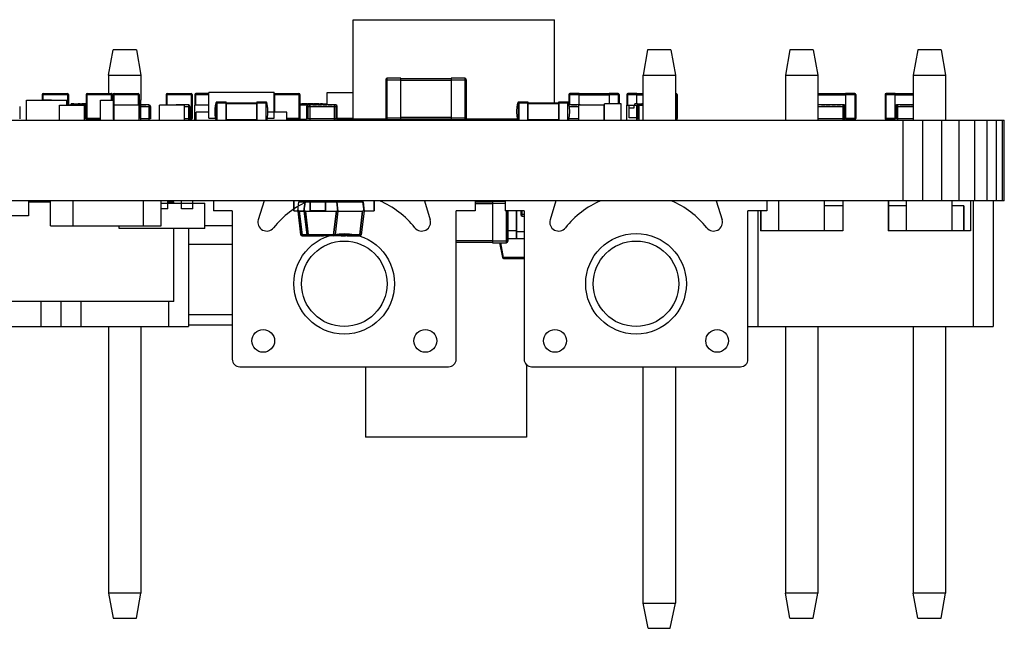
# Model space of a CAD drawing. Header units: inches. Extents: x -29 to 164, y -51 to 83.
# Tile 55 of 164: x 38 to 58, y 71 to 83. Entities that reach past the tile are written whole.
import ezdxf

# ---------------------------------------------------------------- set-up
doc = ezdxf.new("R2010")
doc.units = ezdxf.units.IN
doc.header["$LTSCALE"] = 1.21
doc.header["$MEASUREMENT"] = 0
doc.layers.get('0').update_dxf_attribs({"linetype": 'CONTINUOUS'})

msp = doc.modelspace()

# ---------------------------------------------------------------- linework, layer by layer
at = {"color": 7, "linetype": 'Continuous'}
for p, q in [((44.947, 82.618), (48.949, 82.618)), ((44.947, 80.643), (44.947, 82.618)), ((48.949, 80.968), (48.949, 82.618)), ((48.949, 80.968), (48.949, 82.618)), ((40.085, 81.518), (40.173, 82.018)), ((40.637, 82.018), (40.173, 82.018)), ((40.637, 82.018), (40.725, 81.518)), ((50.798, 82.018), (50.71, 81.518)), ((51.262, 82.018), (50.798, 82.018)), ((51.262, 82.018), (51.35, 81.518)), ((53.628, 82.018), (53.54, 81.518)), ((54.092, 82.018), (53.628, 82.018)), ((54.092, 82.018), (54.18, 81.518)), ((56.168, 82.018), (56.08, 81.518)), ((56.632, 82.018), (56.168, 82.018)), ((56.632, 82.018), (56.72, 81.518)), ((40.085, 81.518), (40.085, 81.153)), ((40.085, 81.518), (40.725, 81.518)), ((40.725, 81.518), (40.725, 81.018)), ((45.594, 81.423), (45.894, 81.423)), ((45.594, 81.423), (45.594, 80.663)), ((45.894, 81.453), (45.624, 81.453)), ((45.624, 81.423), (45.624, 81.453)), ((45.624, 80.633), (45.624, 81.423)), ((45.894, 81.423), (45.894, 81.453)), ((46.894, 81.443), (45.894, 81.443)), ((45.894, 80.633), (45.894, 81.423)), ((47.164, 81.453), (46.894, 81.453)), ((46.894, 81.453), (46.894, 80.633)), ((46.894, 81.423), (47.194, 81.423)), ((47.164, 81.453), (47.164, 80.633)), ((47.194, 80.663), (47.194, 81.423)), ((47.194, 81.423), (47.194, 80.663)), ((50.71, 81.518), (51.35, 81.518)), ((50.71, 80.618), (50.71, 81.518)), ((51.35, 81.518), (51.35, 80.618)), ((53.54, 81.518), (54.18, 81.518)), ((53.54, 81.518), (53.54, 80.618)), ((54.18, 81.518), (54.18, 80.618)), ((56.08, 81.518), (56.72, 81.518)), ((56.08, 81.518), (56.08, 80.618)), ((56.72, 81.518), (56.72, 80.618)), ((45.894, 81.413), (46.894, 81.413)), ((38.766, 81.133), (38.766, 81.018)), ((38.766, 81.133), (39.286, 81.133)), ((38.786, 81.018), (38.786, 81.153)), ((38.786, 81.153), (39.266, 81.153)), ((39.266, 81.153), (39.266, 80.918)), ((39.286, 80.918), (39.286, 81.133)), ((39.286, 81.133), (39.286, 80.918)), ((39.639, 81.133), (39.639, 80.653)), ((39.639, 81.133), (40.159, 81.133)), ((39.659, 81.133), (39.659, 81.153)), ((39.659, 81.153), (40.14, 81.153)), ((39.659, 80.633), (39.659, 81.133)), ((40.139, 81.153), (40.139, 81.018)), ((40.159, 81.018), (40.159, 81.133)), ((40.16, 81.133), (40.16, 81.018)), ((40.173, 81.133), (40.173, 80.653)), ((40.173, 81.133), (40.693, 81.133)), ((40.193, 80.918), (40.193, 81.153)), ((40.193, 81.153), (40.674, 81.153)), ((40.673, 81.153), (40.673, 80.918)), ((40.693, 80.653), (40.693, 81.133)), ((40.694, 81.133), (40.694, 80.653)), ((41.228, 81.133), (41.228, 80.918)), ((41.228, 81.133), (41.748, 81.133)), ((41.248, 80.918), (41.248, 81.153)), ((41.248, 81.153), (41.728, 81.153)), ((41.728, 81.153), (41.728, 80.633)), ((41.748, 80.653), (41.748, 81.133)), ((41.748, 81.133), (41.748, 80.653)), ((41.8, 81.133), (41.8, 80.918)), ((41.8, 81.133), (42.076, 81.133)), ((41.82, 80.918), (41.82, 81.153)), ((42.076, 81.153), (41.82, 81.153)), ((43.376, 81.168), (42.076, 81.168)), ((42.076, 80.663), (42.076, 81.168)), ((43.376, 80.663), (43.376, 81.168)), ((43.377, 80.778), (43.377, 81.168)), ((43.377, 81.133), (43.889, 81.133)), ((43.389, 81.153), (43.869, 81.153)), ((43.389, 80.778), (43.389, 81.153)), ((43.869, 81.153), (43.869, 80.633)), ((43.889, 80.653), (43.889, 81.133)), ((43.889, 81.133), (43.889, 80.653)), ((44.429, 81.168), (44.947, 81.168)), ((44.429, 80.923), (44.429, 81.168)), ((49.236, 81.133), (49.436, 81.133)), ((49.236, 81.133), (49.236, 80.936)), ((49.436, 81.153), (49.256, 81.153)), ((49.256, 80.923), (49.256, 81.153)), ((49.436, 81.153), (49.436, 81.143)), ((49.436, 80.923), (49.436, 81.153)), ((50.036, 81.143), (49.436, 81.143)), ((49.436, 81.123), (50.036, 81.123)), ((50.216, 81.153), (50.036, 81.153)), ((50.036, 81.153), (50.036, 80.943)), ((50.036, 81.133), (50.236, 81.133)), ((50.216, 81.153), (50.216, 80.943)), ((50.236, 80.943), (50.236, 81.133)), ((50.236, 81.133), (50.236, 80.943)), ((50.387, 81.133), (50.587, 81.133)), ((50.387, 81.133), (50.387, 80.918)), ((50.587, 81.153), (50.407, 81.153)), ((50.407, 80.918), (50.407, 81.153)), ((50.587, 81.153), (50.587, 81.143)), ((50.587, 80.943), (50.587, 81.153)), ((50.71, 81.143), (50.587, 81.143)), ((50.587, 81.123), (50.71, 81.123)), ((51.367, 81.153), (51.351, 81.153)), ((51.351, 81.133), (51.387, 81.133)), ((51.367, 81.153), (51.367, 80.918)), ((51.387, 80.653), (51.387, 81.133)), ((51.387, 81.133), (51.387, 80.653)), ((54.735, 81.143), (54.187, 81.143)), ((54.187, 81.123), (54.735, 81.123)), ((54.915, 81.153), (54.735, 81.153)), ((54.735, 81.153), (54.735, 80.908)), ((54.735, 81.133), (54.935, 81.133)), ((54.915, 81.153), (54.915, 80.633)), ((54.935, 80.653), (54.935, 81.133)), ((54.935, 81.133), (54.935, 80.653)), ((55.518, 81.133), (55.718, 81.133)), ((55.518, 81.133), (55.518, 80.653)), ((55.718, 81.153), (55.538, 81.153)), ((55.538, 81.133), (55.538, 81.153)), ((55.538, 80.633), (55.538, 81.133)), ((55.718, 81.153), (55.718, 81.143)), ((55.718, 80.91), (55.718, 81.153)), ((56.08, 81.143), (55.718, 81.143)), ((55.718, 81.123), (56.08, 81.123)), ((38.318, 80.892), (38.318, 80.648)), ((38.452, 80.618), (38.452, 81.018)), ((38.452, 81.018), (39.252, 81.018)), ((38.797, 81.019), (38.797, 81.018)), ((38.947, 81.019), (38.797, 81.019)), ((38.843, 81.019), (38.843, 81.018)), ((38.876, 81.018), (38.876, 81.019)), ((38.877, 81.019), (38.877, 81.018)), ((38.908, 81.019), (38.908, 81.018)), ((38.947, 81.019), (38.947, 81.018)), ((38.947, 81.019), (38.947, 81.018)), ((39.108, 80.618), (39.108, 80.918)), ((39.108, 80.918), (39.608, 80.918)), ((39.252, 80.918), (39.252, 81.018)), ((39.252, 80.918), (39.252, 81.018)), ((39.304, 80.919), (39.304, 80.918)), ((39.425, 80.919), (39.304, 80.919)), ((39.306, 80.919), (39.306, 80.918)), ((39.32, 80.919), (39.32, 80.918)), ((39.342, 80.918), (39.342, 80.919)), ((39.344, 80.919), (39.344, 80.943)), ((39.394, 80.943), (39.344, 80.943)), ((39.349, 80.919), (39.349, 80.918)), ((39.389, 80.919), (39.389, 80.918)), ((39.394, 80.943), (39.394, 80.919)), ((39.394, 80.943), (39.639, 80.943)), ((39.424, 80.919), (39.424, 80.918)), ((39.425, 80.919), (39.425, 80.918)), ((39.444, 80.943), (39.444, 80.918)), ((39.482, 80.943), (39.482, 80.953)), ((39.482, 80.953), (39.52, 80.953)), ((39.51, 80.943), (39.51, 80.953)), ((39.518, 80.943), (39.518, 80.953)), ((39.519, 80.943), (39.519, 80.953)), ((39.519, 80.943), (39.519, 80.953)), ((39.519, 80.943), (39.519, 80.953)), ((39.519, 80.943), (39.519, 80.953)), ((39.519, 80.943), (39.519, 80.953)), ((39.52, 80.943), (39.52, 80.953)), ((39.555, 80.943), (39.555, 80.953)), ((39.555, 80.953), (39.639, 80.953)), ((39.607, 80.943), (39.607, 80.953)), ((39.608, 80.618), (39.608, 80.918)), ((39.609, 80.618), (39.609, 80.918)), ((39.609, 80.618), (39.609, 80.918)), ((39.609, 80.618), (39.609, 80.918)), ((39.612, 80.918), (39.609, 80.918)), ((39.609, 80.918), (39.609, 80.918)), ((39.609, 80.892), (39.639, 80.892)), ((39.628, 80.648), (39.628, 80.923)), ((39.639, 80.923), (39.628, 80.923)), ((39.927, 80.618), (39.927, 81.018)), ((39.927, 81.018), (40.173, 81.018)), ((40.193, 80.618), (40.193, 80.918)), ((40.693, 80.918), (40.193, 80.918)), ((40.497, 80.919), (40.377, 80.919)), ((40.377, 80.919), (40.377, 80.918)), ((40.438, 80.919), (40.438, 80.918)), ((40.497, 80.919), (40.497, 80.918)), ((40.693, 80.618), (40.693, 80.918)), ((40.693, 80.618), (40.693, 80.918)), ((40.694, 81.018), (40.727, 81.018)), ((40.727, 80.618), (40.727, 81.018)), ((40.728, 80.618), (40.728, 81.018)), ((40.728, 80.925), (40.822, 80.925)), ((40.887, 80.923), (40.728, 80.923)), ((40.728, 80.892), (40.918, 80.892)), ((40.734, 80.923), (40.734, 80.925)), ((40.822, 80.925), (40.823, 80.925)), ((40.822, 80.925), (40.822, 80.923)), ((40.822, 80.923), (40.822, 80.925)), ((40.823, 80.925), (40.823, 80.923)), ((40.823, 80.923), (40.823, 80.925)), ((40.887, 80.923), (40.887, 80.618)), ((40.918, 80.892), (40.919, 80.892)), ((40.918, 80.648), (40.918, 80.892)), ((40.918, 80.892), (40.918, 80.648)), ((40.919, 80.648), (40.919, 80.892)), ((40.919, 80.892), (40.919, 80.648)), ((41.597, 80.918), (41.097, 80.918)), ((41.097, 80.618), (41.097, 80.918)), ((41.401, 80.919), (41.281, 80.919)), ((41.281, 80.919), (41.281, 80.918)), ((41.342, 80.919), (41.342, 80.918)), ((41.401, 80.919), (41.401, 80.918)), ((41.67, 80.923), (41.426, 80.923)), ((41.426, 80.918), (41.426, 80.923)), ((41.491, 80.925), (41.598, 80.925)), ((41.491, 80.923), (41.491, 80.925)), ((41.536, 80.923), (41.536, 80.925)), ((41.553, 80.925), (41.553, 80.923)), ((41.597, 80.618), (41.597, 80.918)), ((41.597, 80.618), (41.597, 80.918)), ((41.597, 80.892), (41.7, 80.892)), ((41.598, 80.925), (41.598, 80.923)), ((41.67, 80.923), (41.67, 80.618)), ((41.7, 80.648), (41.7, 80.892)), ((41.7, 80.892), (41.7, 80.648)), ((42.076, 80.918), (41.799, 80.918)), ((41.799, 80.618), (41.799, 80.918)), ((42.076, 80.919), (41.984, 80.919)), ((41.984, 80.919), (41.984, 80.918)), ((42.044, 80.919), (42.044, 80.918)), ((42.224, 80.974), (42.223, 80.971)), ((42.238, 80.968), (42.226, 80.968)), ((42.226, 80.968), (42.226, 80.618)), ((42.413, 80.98), (42.235, 80.98)), ((42.236, 80.98), (42.236, 80.98)), ((42.238, 80.968), (42.238, 80.98)), ((42.238, 80.968), (42.426, 80.968)), ((42.413, 80.98), (42.413, 80.618)), ((42.426, 80.968), (43.214, 80.968)), ((42.426, 80.618), (42.426, 80.968)), ((42.426, 80.955), (43.026, 80.955)), ((43.026, 80.968), (43.026, 80.618)), ((43.217, 80.98), (43.038, 80.98)), ((43.038, 80.618), (43.038, 80.98)), ((43.214, 80.98), (43.214, 80.968)), ((43.226, 80.968), (43.214, 80.968)), ((43.216, 80.98), (43.216, 80.98)), ((43.889, 80.943), (44.373, 80.943)), ((44.036, 80.918), (43.889, 80.918)), ((43.893, 80.918), (43.893, 80.943)), ((43.929, 80.953), (44.031, 80.953)), ((43.929, 80.943), (43.929, 80.953)), ((43.979, 80.943), (43.979, 80.953)), ((44.021, 80.892), (44.631, 80.892)), ((44.021, 80.892), (44.021, 80.648)), ((44.031, 80.943), (44.031, 80.953)), ((44.044, 80.953), (44.146, 80.953)), ((44.044, 80.943), (44.044, 80.953)), ((44.6, 80.923), (44.052, 80.923)), ((44.052, 80.648), (44.052, 80.923)), ((44.082, 80.892), (44.082, 80.923)), ((44.082, 80.922), (44.082, 80.618)), ((44.145, 80.925), (44.219, 80.925)), ((44.145, 80.925), (44.145, 80.923)), ((44.146, 80.943), (44.146, 80.953)), ((44.159, 80.953), (44.261, 80.953)), ((44.159, 80.943), (44.159, 80.953)), ((44.182, 80.925), (44.182, 80.923)), ((44.21, 80.943), (44.21, 80.953)), ((44.219, 80.923), (44.219, 80.925)), ((44.243, 80.925), (44.32, 80.925)), ((44.243, 80.925), (44.243, 80.923)), ((44.261, 80.943), (44.261, 80.953)), ((44.298, 80.953), (44.334, 80.953)), ((44.298, 80.943), (44.298, 80.953)), ((44.32, 80.925), (44.32, 80.923)), ((44.321, 80.943), (44.321, 80.953)), ((44.334, 80.943), (44.334, 80.953)), ((44.35, 80.925), (44.424, 80.925)), ((44.35, 80.925), (44.35, 80.923)), ((44.373, 80.943), (44.429, 80.943)), ((44.373, 80.925), (44.373, 80.943)), ((44.387, 80.925), (44.387, 80.923)), ((44.423, 80.943), (44.423, 80.925)), ((44.424, 80.923), (44.424, 80.925)), ((44.452, 80.925), (44.526, 80.925)), ((44.452, 80.925), (44.452, 80.923)), ((44.463, 80.923), (44.463, 80.925)), ((44.515, 80.925), (44.515, 80.923)), ((44.526, 80.925), (44.526, 80.923)), ((44.57, 80.923), (44.57, 80.618)), ((44.6, 80.923), (44.6, 80.618)), ((44.631, 80.648), (44.631, 80.892)), ((48.223, 80.974), (48.222, 80.971)), ((48.238, 80.968), (48.225, 80.968)), ((48.225, 80.968), (48.225, 80.618)), ((48.413, 80.98), (48.235, 80.98)), ((48.236, 80.98), (48.235, 80.98)), ((48.235, 80.98), (48.235, 80.98)), ((48.238, 80.968), (48.238, 80.98)), ((48.238, 80.968), (48.425, 80.968)), ((48.413, 80.98), (48.413, 80.618)), ((48.425, 80.968), (49.213, 80.968)), ((48.425, 80.618), (48.425, 80.968)), ((48.425, 80.955), (49.025, 80.955)), ((49.025, 80.968), (49.025, 80.618)), ((49.216, 80.98), (49.038, 80.98)), ((49.038, 80.618), (49.038, 80.98)), ((49.213, 80.98), (49.213, 80.968)), ((49.226, 80.968), (49.213, 80.968)), ((49.215, 80.98), (49.216, 80.98)), ((49.216, 80.98), (49.215, 80.98)), ((49.457, 80.923), (49.238, 80.923)), ((49.243, 80.892), (49.433, 80.892)), ((49.285, 80.925), (49.392, 80.925)), ((49.285, 80.925), (49.285, 80.923)), ((49.286, 80.925), (49.286, 80.923)), ((49.295, 80.925), (49.295, 80.923)), ((49.303, 80.923), (49.303, 80.925)), ((49.392, 80.925), (49.392, 80.923)), ((49.392, 80.923), (49.392, 80.925)), ((49.933, 80.918), (49.433, 80.918)), ((49.433, 80.618), (49.433, 80.918)), ((49.457, 80.923), (49.457, 80.918)), ((49.738, 80.919), (49.557, 80.919)), ((49.557, 80.919), (49.557, 80.918)), ((49.594, 80.919), (49.594, 80.918)), ((49.618, 80.919), (49.618, 80.918)), ((49.679, 80.919), (49.679, 80.918)), ((49.738, 80.919), (49.738, 80.918)), ((49.825, 80.919), (49.741, 80.919)), ((49.741, 80.919), (49.741, 80.918)), ((49.758, 80.919), (49.758, 80.918)), ((49.771, 80.919), (49.771, 80.918)), ((49.825, 80.919), (49.825, 80.918)), ((49.825, 80.919), (49.825, 80.918)), ((49.916, 80.919), (49.835, 80.919)), ((49.835, 80.919), (49.835, 80.918)), ((49.875, 80.919), (49.875, 80.918)), ((49.916, 80.919), (49.916, 80.918)), ((49.916, 80.919), (49.916, 80.918)), ((49.933, 80.618), (49.933, 80.918)), ((49.934, 80.918), (49.945, 80.918)), ((49.934, 80.618), (49.934, 80.918)), ((50.275, 80.943), (49.945, 80.943)), ((49.945, 80.618), (49.945, 80.943)), ((50.036, 80.953), (50.194, 80.953)), ((50.036, 80.943), (50.036, 80.953)), ((50.04, 80.943), (50.04, 80.953)), ((50.19, 80.943), (50.19, 80.953)), ((50.194, 80.943), (50.194, 80.953)), ((50.275, 80.618), (50.275, 80.943)), ((50.275, 80.618), (50.275, 80.943)), ((50.275, 80.918), (50.275, 80.918)), ((50.384, 80.918), (50.593, 80.918)), ((50.384, 80.618), (50.384, 80.918)), ((50.434, 80.668), (50.434, 80.918)), ((50.434, 80.868), (50.534, 80.868)), ((50.534, 80.868), (50.534, 80.918)), ((50.597, 80.943), (50.547, 80.943)), ((50.547, 80.918), (50.547, 80.943)), ((50.579, 80.892), (50.634, 80.892)), ((50.579, 80.892), (50.579, 80.648)), ((50.597, 80.943), (50.71, 80.943)), ((50.597, 80.943), (50.597, 80.92)), ((50.71, 80.923), (50.61, 80.923)), ((50.61, 80.648), (50.61, 80.923)), ((50.634, 80.918), (50.71, 80.918)), ((50.634, 80.618), (50.634, 80.918)), ((50.64, 80.918), (50.64, 80.923)), ((50.647, 80.923), (50.647, 80.943)), ((50.683, 80.953), (50.71, 80.953)), ((50.683, 80.943), (50.683, 80.953)), ((50.684, 80.925), (50.71, 80.925)), ((50.684, 80.925), (50.684, 80.923)), ((50.695, 80.923), (50.695, 80.925)), ((51.384, 80.918), (51.351, 80.918)), ((51.384, 80.618), (51.384, 80.918)), ((54.709, 80.923), (54.191, 80.923)), ((54.191, 80.892), (54.739, 80.892)), ((54.254, 80.925), (54.328, 80.925)), ((54.254, 80.925), (54.254, 80.923)), ((54.291, 80.925), (54.291, 80.923)), ((54.328, 80.923), (54.328, 80.925)), ((54.351, 80.925), (54.428, 80.925)), ((54.351, 80.925), (54.351, 80.923)), ((54.428, 80.925), (54.428, 80.923)), ((54.458, 80.925), (54.532, 80.925)), ((54.458, 80.925), (54.458, 80.923)), ((54.495, 80.925), (54.495, 80.923)), ((54.532, 80.923), (54.532, 80.925)), ((54.56, 80.925), (54.634, 80.925)), ((54.56, 80.925), (54.56, 80.923)), ((54.571, 80.923), (54.571, 80.925)), ((54.623, 80.925), (54.623, 80.923)), ((54.634, 80.925), (54.634, 80.923)), ((54.678, 80.923), (54.678, 80.618)), ((54.709, 80.923), (54.709, 80.618)), ((54.739, 80.648), (54.739, 80.892)), ((55.712, 80.892), (56.08, 80.892)), ((55.712, 80.892), (55.712, 80.648)), ((56.08, 80.923), (55.743, 80.923)), ((55.743, 80.648), (55.743, 80.923)), ((55.773, 80.618), (55.773, 80.923)), ((55.773, 80.923), (55.773, 80.922)), ((55.817, 80.925), (55.911, 80.925)), ((55.817, 80.925), (55.817, 80.923)), ((55.828, 80.923), (55.828, 80.925)), ((55.846, 80.925), (55.846, 80.923)), ((55.882, 80.925), (55.882, 80.923)), ((55.891, 80.925), (55.891, 80.923)), ((55.891, 80.925), (55.891, 80.923)), ((55.892, 80.925), (55.892, 80.923)), ((55.911, 80.923), (55.911, 80.925)), ((55.92, 80.925), (56.011, 80.925)), ((55.92, 80.925), (55.92, 80.923)), ((55.957, 80.923), (55.957, 80.925)), ((55.994, 80.923), (55.994, 80.925)), ((55.994, 80.923), (55.994, 80.925)), ((55.994, 80.923), (55.994, 80.925)), ((56.011, 80.925), (56.011, 80.923)), ((56.023, 80.925), (56.08, 80.925)), ((56.023, 80.925), (56.023, 80.923)), ((56.06, 80.925), (56.06, 80.923)), ((39.64, 80.648), (39.609, 80.648)), ((39.927, 80.653), (39.639, 80.653)), ((39.659, 80.633), (39.927, 80.633)), ((40.193, 80.653), (40.173, 80.653)), ((40.693, 80.653), (40.693, 80.653)), ((40.918, 80.648), (40.728, 80.648)), ((40.919, 80.648), (40.918, 80.648)), ((41.7, 80.648), (41.597, 80.648)), ((41.696, 80.633), (41.728, 80.633)), ((41.748, 80.653), (41.7, 80.653)), ((42.076, 80.778), (41.824, 80.778)), ((41.824, 80.618), (41.824, 80.778)), ((42.076, 80.663), (42.213, 80.663)), ((43.239, 80.663), (43.376, 80.663)), ((43.631, 80.778), (43.251, 80.778)), ((43.631, 80.618), (43.631, 80.778)), ((43.631, 80.618), (43.631, 80.778)), ((43.631, 80.618), (43.631, 80.778)), ((43.889, 80.653), (43.631, 80.653)), ((43.631, 80.633), (43.869, 80.633)), ((43.793, 80.618), (43.793, 80.633)), ((43.886, 80.643), (44.022, 80.643)), ((43.893, 80.618), (43.893, 80.643)), ((43.893, 80.643), (43.893, 80.618)), ((44.631, 80.648), (44.021, 80.648)), ((44.627, 80.633), (44.779, 80.633)), ((44.631, 80.663), (44.947, 80.663)), ((44.779, 80.653), (44.631, 80.653)), ((44.779, 80.653), (44.779, 80.663)), ((44.779, 80.633), (44.779, 80.653)), ((44.779, 80.643), (44.947, 80.643)), ((44.78, 80.643), (44.78, 80.633)), ((44.786, 80.643), (44.788, 80.618)), ((44.798, 80.618), (44.796, 80.643)), ((45.602, 80.643), (44.947, 80.643)), ((45.379, 80.643), (45.379, 80.633)), ((45.379, 80.633), (45.559, 80.633)), ((45.559, 80.643), (45.559, 80.633)), ((45.577, 80.618), (45.577, 80.643)), ((45.894, 80.663), (45.594, 80.663)), ((45.624, 80.633), (45.894, 80.633)), ((46.894, 80.673), (45.894, 80.673)), ((46.894, 80.643), (45.894, 80.643)), ((45.894, 80.643), (46.894, 80.643)), ((45.981, 80.618), (45.981, 80.643)), ((45.981, 80.618), (45.981, 80.643)), ((45.981, 80.618), (45.981, 80.643)), ((46.455, 80.643), (46.455, 80.618)), ((46.577, 80.643), (46.577, 80.618)), ((46.648, 80.619), (46.648, 80.643)), ((47.194, 80.663), (46.894, 80.663)), ((46.894, 80.633), (47.164, 80.633)), ((48.216, 80.643), (47.186, 80.643)), ((49.433, 80.648), (49.236, 80.648)), ((50.579, 80.668), (50.434, 80.668)), ((50.634, 80.648), (50.579, 80.648)), ((51.387, 80.653), (51.384, 80.653)), ((54.739, 80.648), (54.191, 80.648)), ((54.735, 80.633), (54.915, 80.633)), ((54.935, 80.653), (54.739, 80.653)), ((54.775, 80.618), (54.775, 80.633)), ((54.775, 80.618), (54.775, 80.633)), ((55.712, 80.653), (55.518, 80.653)), ((55.538, 80.633), (55.717, 80.633)), ((56.08, 80.648), (55.712, 80.648)), ((7.879, 80.618), (57.889, 80.618)), ((43.026, 80.63), (42.426, 80.63)), ((47.205, 80.619), (47.205, 80.618)), ((47.297, 80.619), (47.297, 80.618)), ((47.573, 80.619), (47.573, 80.618)), ((47.583, 80.618), (47.583, 80.619)), ((47.583, 80.618), (47.583, 80.619)), ((48.005, 80.619), (48.005, 80.618)), ((48.017, 80.619), (48.017, 80.618)), ((49.025, 80.63), (48.425, 80.63)), ((50.584, 80.618), (50.584, 80.632)), ((55.879, 79.018), (55.879, 80.618)), ((56.271, 79.018), (56.271, 80.618)), ((56.648, 79.018), (56.648, 80.618)), ((56.995, 79.018), (56.995, 80.618)), ((57.3, 79.018), (57.3, 80.618)), ((57.55, 79.018), (57.55, 80.618)), ((57.736, 79.018), (57.736, 80.618)), ((57.85, 79.018), (57.85, 80.618)), ((57.889, 79.018), (57.889, 80.618)), ((57.889, 79.018), (7.879, 79.018)), ((38.492, 79.018), (38.492, 78.718)), ((38.492, 79.018), (38.492, 78.718)), ((38.492, 78.998), (38.929, 78.998)), ((38.735, 79.018), (38.735, 78.998)), ((38.929, 78.518), (38.929, 79.018)), ((39.379, 78.518), (39.379, 79.018)), ((40.779, 78.518), (40.779, 79.018)), ((41.129, 78.518), (41.129, 79.018)), ((41.129, 78.973), (41.997, 78.973)), ((41.261, 78.858), (41.261, 79.018)), ((41.261, 78.973), (41.261, 79.018)), ((41.261, 78.998), (41.382, 78.998)), ((41.262, 78.973), (41.262, 79.018)), ((41.262, 78.973), (41.262, 79.018)), ((41.275, 79.018), (41.275, 78.998)), ((41.382, 78.973), (41.382, 78.998)), ((41.384, 78.973), (41.384, 78.998)), ((41.532, 78.858), (41.532, 79.018)), ((41.761, 78.858), (41.761, 79.018)), ((41.761, 78.973), (41.761, 79.018)), ((41.762, 78.973), (41.762, 79.018)), ((41.762, 78.973), (41.762, 79.018)), ((41.997, 78.468), (41.997, 78.973)), ((42.169, 79.018), (42.169, 78.818)), ((43.175, 79.018), (43.06, 78.641)), ((46.364, 79.018), (46.478, 78.641)), ((47.369, 79.018), (47.369, 78.818)), ((47.717, 78.993), (47.369, 78.993)), ((47.369, 78.963), (47.717, 78.963)), ((47.7, 79.003), (47.52, 79.003)), ((47.52, 79.003), (47.52, 78.993)), ((47.526, 79.003), (47.526, 79.018)), ((47.646, 79.003), (47.646, 79.018)), ((47.7, 79.003), (47.7, 78.993)), ((47.969, 79.003), (47.717, 79.003)), ((47.717, 79.003), (47.717, 78.183)), ((47.717, 78.973), (47.969, 78.973)), ((47.916, 79.018), (47.916, 79.003)), ((47.946, 79.003), (47.946, 79.018)), ((47.947, 79.018), (47.947, 79.003)), ((47.969, 79.018), (47.969, 78.818)), ((48.975, 79.018), (48.86, 78.641)), ((52.164, 79.018), (52.278, 78.641)), ((53.169, 79.018), (53.169, 78.818)), ((53.408, 78.418), (53.408, 79.018)), ((54.313, 78.418), (54.313, 79.018)), ((54.68, 78.916), (54.319, 78.916)), ((54.68, 79.018), (54.68, 78.418)), ((55.58, 79.018), (55.58, 78.418)), ((55.587, 79.018), (55.587, 78.418)), ((55.948, 78.916), (55.587, 78.916)), ((55.948, 78.418), (55.948, 79.018)), ((56.853, 78.418), (56.853, 79.018)), ((57.087, 78.916), (56.859, 78.916)), ((57.087, 78.418), (57.087, 78.916)), ((57.088, 78.418), (57.088, 78.916)), ((57.22, 79.018), (57.22, 78.418)), ((57.27, 79.018), (57.27, 76.518)), ((57.67, 79.018), (57.67, 76.518)), ((38.492, 78.718), (37.992, 78.718)), ((41.261, 78.858), (41.129, 78.858)), ((41.761, 78.858), (41.532, 78.858)), ((42.544, 78.818), (42.169, 78.818)), ((42.544, 78.818), (42.544, 75.868)), ((47.369, 78.818), (46.994, 78.818)), ((46.994, 75.868), (46.994, 78.818)), ((48.344, 78.818), (47.969, 78.818)), ((47.987, 78.818), (47.987, 78.183)), ((48.017, 78.213), (48.017, 78.818)), ((48.017, 78.818), (48.017, 78.213)), ((48.02, 78.213), (48.02, 78.818)), ((48.02, 78.818), (48.02, 78.213)), ((48.188, 78.818), (48.188, 78.278)), ((48.198, 78.268), (48.198, 78.818)), ((48.277, 78.818), (48.277, 78.744)), ((48.338, 78.744), (48.277, 78.744)), ((48.307, 78.713), (48.307, 78.818)), ((48.308, 78.713), (48.338, 78.713)), ((48.344, 78.818), (48.344, 75.868)), ((53.169, 78.818), (52.794, 78.818)), ((52.794, 75.868), (52.794, 78.818)), ((52.99, 78.818), (52.99, 76.518)), ((53.04, 78.818), (53.04, 78.418)), ((53.047, 78.818), (53.047, 78.418)), ((38.929, 78.518), (40.779, 78.518)), ((40.297, 78.468), (40.297, 78.518)), ((40.779, 78.518), (41.129, 78.518)), ((42.544, 78.518), (41.997, 78.518)), ((41.997, 78.468), (40.297, 78.468)), ((41.382, 77.018), (41.382, 78.468)), ((41.384, 77.018), (41.384, 78.468)), ((41.675, 78.468), (41.675, 76.518)), ((44.194, 78.319), (44.294, 78.319)), ((44.216, 78.318), (44.271, 78.318)), ((44.698, 78.319), (44.597, 78.319)), ((44.668, 78.318), (44.627, 78.318)), ((48.188, 78.418), (48.02, 78.418)), ((48.198, 78.403), (48.188, 78.406)), ((48.344, 78.403), (48.198, 78.403)), ((54.68, 78.418), (53.04, 78.418)), ((57.22, 78.418), (55.58, 78.418)), ((41.675, 78.153), (42.544, 78.153)), ((47.717, 78.223), (46.994, 78.223)), ((46.994, 78.193), (47.717, 78.193)), ((48.02, 78.213), (47.717, 78.213)), ((47.717, 78.183), (47.987, 78.183)), ((47.854, 78.183), (47.912, 77.888)), ((47.936, 77.888), (47.879, 78.183)), ((47.987, 78.183), (47.99, 78.183)), ((47.99, 78.183), (47.99, 78.183)), ((48.02, 78.268), (48.344, 78.268)), ((47.936, 77.888), (47.912, 77.888)), ((48.344, 77.888), (47.936, 77.888)), ((47.936, 77.868), (47.936, 77.888)), ((47.936, 77.868), (48.344, 77.868)), ((41.382, 77.018), (37.336, 77.018)), ((38.735, 77.018), (38.735, 76.518)), ((39.135, 77.018), (39.135, 76.518)), ((39.535, 77.018), (39.535, 76.518)), ((41.275, 77.018), (41.275, 76.518)), ((42.544, 76.753), (41.675, 76.753)), ((41.675, 76.553), (42.544, 76.553)), ((37.218, 76.518), (41.675, 76.518)), ((40.085, 76.518), (40.085, 71.218)), ((40.725, 76.518), (40.725, 71.218)), ((52.794, 76.518), (57.67, 76.518)), ((53.54, 76.518), (53.54, 71.218)), ((54.18, 76.518), (54.18, 71.218)), ((56.08, 76.518), (56.08, 71.218)), ((56.72, 76.518), (56.72, 71.218)), ((48.389, 75.768), (48.389, 74.318)), ((42.694, 75.718), (46.844, 75.718)), ((45.189, 75.718), (45.189, 74.318)), ((48.494, 75.718), (52.644, 75.718)), ((50.71, 71.018), (50.71, 75.718)), ((51.35, 75.718), (51.35, 71.018)), ((48.389, 74.318), (45.189, 74.318)), ((40.725, 71.218), (40.085, 71.218)), ((40.085, 71.218), (40.173, 70.718)), ((40.637, 70.718), (40.725, 71.218)), ((54.18, 71.218), (53.54, 71.218)), ((53.628, 70.718), (53.54, 71.218)), ((54.092, 70.718), (54.18, 71.218)), ((56.72, 71.218), (56.08, 71.218)), ((56.168, 70.718), (56.08, 71.218)), ((56.632, 70.718), (56.72, 71.218)), ((50.71, 71.018), (51.35, 71.018)), ((50.81, 70.518), (50.71, 71.018)), ((51.25, 70.518), (51.35, 71.018)), ((40.173, 70.718), (40.637, 70.718)), ((53.628, 70.718), (54.092, 70.718)), ((56.168, 70.718), (56.632, 70.718)), ((50.81, 70.518), (51.25, 70.518))]:
    msp.add_line(p, q, dxfattribs=at)
at = {"color": 6, "linetype": 'Continuous'}
for p, q in [((43.766, 79.018), (43.766, 78.818)), ((43.766, 78.818), (43.766, 79.018)), ((43.766, 79.018), (43.766, 78.818)), ((43.766, 78.818), (43.766, 79.018)), ((43.845, 78.808), (43.868, 78.998)), ((43.845, 78.808), (43.869, 78.998)), ((43.868, 78.998), (45.142, 78.998)), ((43.967, 78.808), (43.99, 78.998)), ((43.967, 78.808), (43.991, 78.998)), ((43.967, 78.808), (43.99, 78.998)), ((43.967, 78.808), (43.991, 78.998)), ((43.99, 78.998), (43.968, 78.818)), ((43.991, 78.998), (43.969, 78.818)), ((44.016, 79.018), (44.016, 78.998)), ((44.016, 78.998), (44.016, 79.018)), ((44.016, 79.018), (44.016, 78.998)), ((44.016, 78.998), (44.016, 79.018)), ((44.094, 78.818), (44.094, 79.018)), ((44.094, 79.018), (44.094, 78.818)), ((44.394, 79.018), (44.394, 78.818)), ((44.394, 78.818), (44.394, 79.018)), ((44.643, 78.808), (44.619, 78.998)), ((44.62, 78.998), (44.643, 78.808)), ((45.116, 79.018), (45.116, 78.998)), ((45.116, 79.018), (45.116, 78.998)), ((45.116, 79.018), (45.116, 78.998)), ((45.116, 79.018), (45.116, 78.998)), ((45.165, 78.808), (45.141, 78.998)), ((45.141, 78.998), (45.165, 78.808)), ((45.165, 78.808), (45.142, 78.998)), ((45.142, 78.998), (45.165, 78.808)), ((45.366, 78.818), (45.366, 79.018)), ((45.366, 79.018), (45.366, 78.818)), ((45.366, 78.818), (45.366, 79.018)), ((45.366, 79.018), (45.366, 78.818)), ((43.766, 78.818), (43.969, 78.818)), ((43.845, 78.808), (43.902, 78.344)), ((43.845, 78.808), (43.902, 78.344)), ((43.875, 78.808), (45.135, 78.808)), ((43.932, 78.344), (43.875, 78.808)), ((43.875, 78.808), (43.932, 78.344)), ((43.967, 78.808), (44.024, 78.344)), ((43.967, 78.808), (44.024, 78.344)), ((43.967, 78.808), (44.024, 78.344)), ((43.967, 78.808), (44.024, 78.344)), ((43.997, 78.808), (44.054, 78.344)), ((44.054, 78.344), (43.997, 78.808)), ((43.997, 78.808), (44.054, 78.344)), ((44.054, 78.344), (43.997, 78.808)), ((44.394, 78.818), (44.094, 78.818)), ((44.556, 78.344), (44.613, 78.808)), ((44.613, 78.808), (44.556, 78.344)), ((44.643, 78.808), (44.586, 78.344)), ((44.643, 78.808), (44.586, 78.344)), ((45.078, 78.344), (45.135, 78.808)), ((45.135, 78.808), (45.078, 78.344)), ((45.078, 78.344), (45.135, 78.808)), ((45.135, 78.808), (45.078, 78.344)), ((45.165, 78.808), (45.108, 78.344)), ((45.165, 78.808), (45.108, 78.344)), ((45.165, 78.808), (45.108, 78.344)), ((45.165, 78.808), (45.108, 78.344)), ((45.163, 78.818), (45.366, 78.818)), ((43.902, 78.344), (43.932, 78.344)), ((43.932, 78.344), (43.902, 78.344)), ((45.078, 78.344), (43.932, 78.344)), ((43.932, 78.318), (43.932, 78.344)), ((43.932, 78.344), (43.932, 78.318)), ((44.194, 78.319), (43.932, 78.319)), ((43.932, 78.318), (44.216, 78.318)), ((44.024, 78.344), (44.054, 78.344)), ((44.054, 78.344), (44.024, 78.344)), ((44.024, 78.344), (44.054, 78.344)), ((44.054, 78.344), (44.024, 78.344)), ((44.054, 78.318), (44.054, 78.344)), ((44.054, 78.344), (44.054, 78.318)), ((44.054, 78.318), (44.054, 78.344)), ((44.054, 78.344), (44.054, 78.318)), ((44.194, 78.318), (44.194, 78.319)), ((44.194, 78.319), (44.194, 78.318)), ((44.196, 78.319), (44.196, 78.319)), ((44.196, 78.319), (44.196, 78.318)), ((44.21, 78.318), (44.21, 78.319)), ((44.213, 78.318), (44.213, 78.319)), ((44.216, 78.319), (44.216, 78.318)), ((44.217, 78.319), (44.217, 78.319)), ((44.217, 78.319), (44.217, 78.318)), ((44.218, 78.318), (44.218, 78.319)), ((44.221, 78.318), (44.221, 78.319)), ((44.221, 78.319), (44.221, 78.318)), ((44.221, 78.318), (44.221, 78.319)), ((44.221, 78.319), (44.221, 78.318)), ((44.224, 78.318), (44.224, 78.319)), ((44.226, 78.318), (44.226, 78.319)), ((44.226, 78.318), (44.226, 78.319)), ((44.231, 78.319), (44.231, 78.318)), ((44.235, 78.319), (44.235, 78.318)), ((44.237, 78.319), (44.237, 78.318)), ((44.238, 78.319), (44.238, 78.318)), ((44.239, 78.319), (44.239, 78.318)), ((44.241, 78.319), (44.241, 78.318)), ((44.243, 78.319), (44.243, 78.318)), ((44.244, 78.318), (44.244, 78.319)), ((44.244, 78.318), (44.244, 78.319)), ((44.244, 78.319), (44.244, 78.318)), ((44.245, 78.318), (44.245, 78.319)), ((44.248, 78.318), (44.248, 78.319)), ((44.248, 78.318), (44.248, 78.319)), ((44.252, 78.318), (44.252, 78.319)), ((44.253, 78.318), (44.253, 78.319)), ((44.256, 78.318), (44.256, 78.319)), ((44.257, 78.318), (44.257, 78.319)), ((44.261, 78.319), (44.261, 78.318)), ((44.265, 78.319), (44.265, 78.318)), ((44.265, 78.319), (44.265, 78.318)), ((44.269, 78.319), (44.269, 78.318)), ((44.27, 78.319), (44.27, 78.318)), ((44.271, 78.319), (44.271, 78.318)), ((44.271, 78.319), (44.271, 78.318)), ((44.271, 78.318), (44.271, 78.319)), ((44.627, 78.318), (44.271, 78.318)), ((44.274, 78.319), (44.274, 78.318)), ((44.274, 78.319), (44.274, 78.318)), ((44.276, 78.319), (44.276, 78.318)), ((44.276, 78.319), (44.276, 78.318)), ((44.277, 78.319), (44.277, 78.318)), ((44.292, 78.319), (44.292, 78.318)), ((44.581, 78.319), (44.294, 78.319)), ((44.294, 78.319), (44.294, 78.318)), ((44.294, 78.319), (44.294, 78.318)), ((44.301, 78.319), (44.301, 78.318)), ((44.301, 78.319), (44.301, 78.318)), ((44.311, 78.319), (44.311, 78.318)), ((44.392, 78.319), (44.311, 78.319)), ((44.311, 78.319), (44.353, 78.319)), ((44.312, 78.319), (44.312, 78.318)), ((44.312, 78.318), (44.312, 78.319)), ((44.312, 78.318), (44.312, 78.319)), ((44.392, 78.319), (44.312, 78.319)), ((44.312, 78.319), (44.354, 78.319)), ((44.336, 78.319), (44.336, 78.318)), ((44.336, 78.319), (44.336, 78.318)), ((44.339, 78.318), (44.339, 78.319)), ((44.339, 78.318), (44.339, 78.319)), ((44.357, 78.319), (44.357, 78.318)), ((44.358, 78.319), (44.358, 78.318)), ((44.363, 78.319), (44.363, 78.318)), ((44.363, 78.319), (44.363, 78.318)), ((44.401, 78.318), (44.401, 78.319)), ((44.401, 78.318), (44.401, 78.319)), ((44.405, 78.319), (44.405, 78.318)), ((44.406, 78.319), (44.406, 78.318)), ((44.428, 78.318), (44.428, 78.319)), ((44.428, 78.318), (44.428, 78.319)), ((44.441, 78.319), (44.441, 78.318)), ((44.441, 78.319), (44.441, 78.318)), ((44.449, 78.319), (44.449, 78.318)), ((44.449, 78.319), (44.449, 78.318)), ((44.451, 78.318), (44.451, 78.319)), ((44.452, 78.318), (44.452, 78.319)), ((44.454, 78.318), (44.454, 78.319)), ((44.455, 78.318), (44.455, 78.319)), ((44.455, 78.319), (44.455, 78.318)), ((44.456, 78.319), (44.456, 78.318)), ((44.47, 78.319), (44.47, 78.318)), ((44.47, 78.319), (44.47, 78.318)), ((44.478, 78.319), (44.478, 78.318)), ((44.478, 78.319), (44.478, 78.318)), ((44.482, 78.319), (44.482, 78.318)), ((44.482, 78.319), (44.482, 78.318)), ((44.492, 78.318), (44.492, 78.319)), ((44.492, 78.318), (44.492, 78.319)), ((44.522, 78.318), (44.522, 78.319)), ((44.522, 78.318), (44.522, 78.319)), ((44.536, 78.319), (44.536, 78.318)), ((44.537, 78.319), (44.537, 78.318)), ((44.544, 78.319), (44.544, 78.318)), ((44.544, 78.319), (44.544, 78.318)), ((44.551, 78.318), (44.551, 78.319)), ((44.551, 78.318), (44.551, 78.319)), ((44.556, 78.344), (44.556, 78.318)), ((44.556, 78.318), (44.556, 78.344)), ((44.556, 78.344), (44.586, 78.344)), ((44.586, 78.344), (44.556, 78.344)), ((44.597, 78.318), (44.597, 78.319)), ((44.598, 78.318), (44.598, 78.319)), ((44.627, 78.319), (44.627, 78.318)), ((44.628, 78.319), (44.628, 78.318)), ((44.668, 78.318), (44.668, 78.319)), ((44.668, 78.318), (44.668, 78.319)), ((45.078, 78.318), (44.668, 78.318)), ((44.698, 78.319), (44.698, 78.318)), ((44.698, 78.319), (44.698, 78.318)), ((44.709, 78.319), (44.797, 78.319)), ((44.709, 78.318), (44.709, 78.319)), ((44.709, 78.318), (44.709, 78.319)), ((44.712, 78.319), (44.712, 78.318)), ((44.713, 78.319), (44.713, 78.318)), ((44.738, 78.318), (44.738, 78.319)), ((44.738, 78.318), (44.738, 78.319)), ((44.752, 78.319), (44.752, 78.318)), ((44.752, 78.319), (44.752, 78.318)), ((44.757, 78.319), (44.757, 78.318)), ((44.757, 78.319), (44.757, 78.318)), ((44.765, 78.319), (44.765, 78.318)), ((44.766, 78.319), (44.766, 78.318)), ((44.793, 78.319), (44.793, 78.318)), ((44.793, 78.319), (44.793, 78.318)), ((44.828, 78.319), (45.078, 78.319)), ((44.828, 78.318), (44.828, 78.319)), ((44.828, 78.319), (44.828, 78.318)), ((44.828, 78.318), (44.828, 78.319)), ((44.828, 78.319), (44.828, 78.318)), ((45.078, 78.344), (45.078, 78.318)), ((45.078, 78.318), (45.078, 78.344)), ((45.078, 78.344), (45.078, 78.318)), ((45.078, 78.318), (45.078, 78.344)), ((45.108, 78.344), (45.078, 78.344)), ((45.078, 78.344), (45.108, 78.344)), ((45.108, 78.344), (45.078, 78.344)), ((45.078, 78.344), (45.108, 78.344))]:
    msp.add_line(p, q, dxfattribs=at)
at = {"color": 7, "linetype": 'Continuous'}
for points in [[(42.223, 80.618), (42.222, 80.621), (42.22, 80.629), (42.218, 80.638), (42.216, 80.647), (42.214, 80.657), (42.212, 80.667), (42.211, 80.677), (42.209, 80.687), (42.207, 80.698), (42.206, 80.709), (42.205, 80.721), (42.203, 80.733), (42.202, 80.746), (42.202, 80.759), (42.201, 80.772), (42.201, 80.785), (42.201, 80.798), (42.201, 80.811), (42.202, 80.825), (42.202, 80.837), (42.203, 80.85), (42.204, 80.862), (42.206, 80.874), (42.207, 80.886), (42.209, 80.897), (42.21, 80.908), (42.212, 80.918), (42.214, 80.928), (42.216, 80.938), (42.218, 80.947), (42.22, 80.956), (42.222, 80.964), (42.223, 80.971)], [(42.235, 80.98), (42.232, 80.98), (42.229, 80.979), (42.226, 80.976), (42.224, 80.974)], [(43.229, 80.971), (43.228, 80.974), (43.226, 80.976), (43.223, 80.979), (43.22, 80.98), (43.217, 80.98)], [(43.229, 80.618), (43.23, 80.621), (43.232, 80.629), (43.234, 80.638), (43.236, 80.647), (43.238, 80.657), (43.24, 80.667), (43.241, 80.677), (43.243, 80.687), (43.245, 80.698), (43.246, 80.709), (43.247, 80.721), (43.248, 80.733), (43.249, 80.746), (43.25, 80.759), (43.251, 80.772), (43.251, 80.785), (43.251, 80.798), (43.251, 80.811), (43.25, 80.825), (43.249, 80.838), (43.249, 80.85), (43.247, 80.863), (43.246, 80.874), (43.245, 80.886), (43.243, 80.897), (43.242, 80.908), (43.24, 80.918), (43.238, 80.928), (43.236, 80.938), (43.234, 80.947), (43.232, 80.956), (43.23, 80.964), (43.228, 80.971)], [(48.208, 80.687), (48.207, 80.698), (48.205, 80.709), (48.204, 80.721), (48.203, 80.733), (48.202, 80.746), (48.201, 80.759), (48.201, 80.772), (48.2, 80.785), (48.2, 80.798), (48.201, 80.811), (48.201, 80.825), (48.202, 80.837), (48.203, 80.85), (48.204, 80.862), (48.205, 80.874), (48.207, 80.886), (48.208, 80.897), (48.21, 80.908), (48.212, 80.918), (48.213, 80.928), (48.215, 80.938), (48.217, 80.947), (48.219, 80.956), (48.221, 80.964), (48.223, 80.971)], [(48.235, 80.98), (48.231, 80.98), (48.228, 80.979), (48.225, 80.976), (48.223, 80.974)], [(49.228, 80.971), (49.227, 80.974), (49.225, 80.976), (49.222, 80.979), (49.219, 80.98), (49.216, 80.98)], [(49.229, 80.618), (49.229, 80.621), (49.231, 80.629), (49.233, 80.638), (49.235, 80.647), (49.237, 80.657), (49.239, 80.667), (49.241, 80.677), (49.242, 80.687), (49.244, 80.698), (49.245, 80.709), (49.247, 80.721), (49.248, 80.733), (49.249, 80.746), (49.25, 80.759), (49.25, 80.772), (49.25, 80.785), (49.25, 80.798), (49.25, 80.811), (49.25, 80.825), (49.249, 80.838), (49.248, 80.85), (49.247, 80.863), (49.246, 80.874), (49.244, 80.886), (49.243, 80.897), (49.241, 80.908), (49.239, 80.918), (49.237, 80.928), (49.235, 80.938), (49.233, 80.947), (49.231, 80.956), (49.229, 80.964), (49.228, 80.971)], [(48.222, 80.618), (48.221, 80.621), (48.219, 80.629), (48.217, 80.638), (48.215, 80.647), (48.214, 80.657), (48.212, 80.667), (48.21, 80.677), (48.208, 80.687)]]:
    msp.add_lwpolyline(points, dxfattribs=at)
for centre, radius in [((44.769, 77.368), 1), ((50.569, 77.368), 1), ((44.769, 77.368), 0.85), ((50.569, 77.368), 0.85), ((43.158, 76.232), 0.226), ((46.381, 76.232), 0.226), ((48.958, 76.232), 0.226), ((52.181, 76.232), 0.226)]:
    msp.add_circle(centre, radius, dxfattribs=at)
for centre, radius, start, end in [((45.624, 81.423), 0.03, 90, 180), ((47.164, 81.423), 0.03, 0, 90), ((47.164, 81.423), 0.03, 0, 90), ((38.786, 81.133), 0.02, 90, 180), ((39.266, 81.133), 0.02, 0, 90), ((39.266, 81.133), 0.02, 0, 90), ((39.659, 81.133), 0.02, 90, 180), ((40.139, 81.133), 0.02, 0, 90), ((40.14, 81.133), 0.02, 0, 90), ((40.193, 81.133), 0.02, 90, 180), ((40.673, 81.133), 0.02, 0, 90), ((40.674, 81.133), 0.02, 0, 90), ((41.248, 81.133), 0.02, 90, 180), ((41.728, 81.133), 0.02, 0, 90), ((41.728, 81.133), 0.02, 0, 90), ((41.82, 81.133), 0.02, 90, 180), ((43.389, 81.133), 0.02, 90, 126.7742), ((43.869, 81.133), 0.02, 0, 90), ((43.869, 81.133), 0.02, 0, 90), ((49.256, 81.133), 0.02, 90, 180), ((50.216, 81.133), 0.02, 0, 90), ((50.216, 81.133), 0.02, 0, 90), ((50.407, 81.133), 0.02, 90, 180), ((51.367, 81.133), 0.02, 0, 90), ((51.367, 81.133), 0.02, 0, 90), ((54.915, 81.133), 0.02, 0, 90), ((54.915, 81.133), 0.02, 0, 90), ((55.538, 81.133), 0.02, 90, 180), ((39.628, 80.892), 0.0305, 90, 129.0145), ((40.887, 80.892), 0.0305, 0, 90), ((40.888, 80.892), 0.0305, 0, 90), ((40.887, 80.892), 0.0305, 0, 25.4932), ((40.888, 80.892), 0.0305, 0.1577, 25.4932), ((41.426, 80.892), 0.0305, 90, 122.5051), ((41.67, 80.892), 0.0305, 360, 90), ((41.67, 80.892), 0.0305, 360, 25.493), ((42.238, 80.968), 0.0125, 90.0268, 178.682), ((50.528, 80.793), 8.292, 178.7907, 181.2093), ((42.413, 80.968), 0.0125, 0, 90), ((42.413, 80.968), 0.0125, 0, 90), ((43.038, 80.968), 0.0125, 90, 180), ((43.214, 80.968), 0.0125, 75.2556, 89.9434), ((34.924, 80.793), 8.292, 358.7907, 1.2093), ((44.052, 80.892), 0.0305, 90, 180), ((44.601, 80.892), 0.0305, 0, 90), ((48.238, 80.968), 0.0125, 90.0268, 178.682), ((56.528, 80.793), 8.292, 178.7907, 181.2093), ((48.413, 80.968), 0.0125, 0, 90), ((48.413, 80.968), 0.0125, 0, 90), ((49.038, 80.968), 0.0125, 90, 180), ((49.213, 80.968), 0.0125, 75.2556, 89.9434), ((40.923, 80.793), 8.292, 358.7907, 1.2093), ((49.457, 80.892), 0.0305, 57.6909, 90), ((50.61, 80.892), 0.0305, 90, 180), ((54.709, 80.892), 0.0305, 0, 90), ((55.743, 80.892), 0.0305, 90, 180), ((39.659, 80.653), 0.02, 180, 270), ((40.193, 80.653), 0.02, 180, 268.3303), ((40.674, 80.653), 0.02, 346.5014, 0), ((40.673, 80.653), 0.02, 347.3172, 0), ((41.728, 80.653), 0.02, 270, 0), ((41.728, 80.653), 0.02, 270, 0), ((43.869, 80.653), 0.02, 270, 0), ((43.869, 80.653), 0.02, 270, 0), ((44.938, 80.801), 0.195, 290.0058, 305.7175), ((44.938, 80.801), 0.205, 296.4815, 309.3373), ((44.938, 80.801), 0.205, 296.4816, 309.3373), ((44.938, 80.801), 0.205, 296.4814, 309.3373), ((44.938, 80.801), 0.205, 296.4814, 309.3373), ((44.938, 80.801), 0.205, 296.4815, 309.3373), ((44.938, 80.801), 0.205, 296.4815, 309.3373), ((45.559, 80.653), 0.02, 270, 328.5515), ((45.56, 80.653), 0.02, 270, 328.5513), ((45.624, 80.663), 0.03, 180, 270), ((47.164, 80.663), 0.03, 270, 0), ((47.164, 80.663), 0.03, 270, 0), ((50.61, 80.648), 0.0305, 180, 258.75), ((51.367, 80.653), 0.02, 329.8677, 0), ((51.367, 80.653), 0.02, 329.3918, 0), ((54.915, 80.653), 0.02, 270, 0), ((54.915, 80.653), 0.02, 270, 0), ((55.538, 80.653), 0.02, 180, 270), ((44.769, 77.368), 1.793, 113.024, 141.583), ((44.769, 77.368), 1.793, 38.417, 66.976), ((47.7, 78.983), 0.02, 33.251, 90), ((47.7, 78.983), 0.02, 32.6365, 90), ((47.7, 78.983), 0.02, 32.1602, 90), ((50.569, 77.368), 1.793, 113.024, 141.583), ((50.569, 77.368), 1.793, 38.417, 66.976), ((48.307, 78.744), 0.0305, 180, 270), ((43.228, 78.591), 0.175, 163.1132, 321.583), ((46.311, 78.591), 0.175, 218.417, 16.8868), ((49.028, 78.591), 0.175, 163.1132, 321.583), ((52.111, 78.591), 0.175, 218.417, 16.8868), ((47.987, 78.213), 0.03, 270, 0), ((47.987, 78.213), 0.03, 270, 0), ((47.99, 78.213), 0.03, 270, 0), ((47.99, 78.213), 0.03, 270, 0), ((48.198, 78.278), 0.01, 180, 270), ((47.936, 77.893), 0.025, 191, 270), ((42.694, 75.868), 0.15, 180, 270), ((46.844, 75.868), 0.15, 270, 0), ((48.494, 75.868), 0.15, 180, 270), ((52.644, 75.868), 0.15, 270, 0)]:
    msp.add_arc(centre, radius, start, end, dxfattribs=at)
at = {"color": 6, "linetype": 'Continuous'}
for centre, start, end in [((43.932, 78.348), 187, 270), ((43.932, 78.348), 187, 270), ((44.054, 78.348), 187, 270), ((44.054, 78.348), 187, 270), ((44.054, 78.348), 187, 270), ((44.054, 78.348), 187, 270), ((44.556, 78.348), 270, 353), ((44.556, 78.348), 270, 353), ((45.078, 78.348), 270, 353), ((45.078, 78.348), 270, 353), ((45.078, 78.348), 270, 353), ((45.078, 78.348), 270, 353)]:
    msp.add_arc(centre, 0.03, start, end, dxfattribs=at)
for centre, major_axis, ratio, start_param, end_param in [((43.86, 78.931), (-0.016, 0.123), 0.241893, -3.950187, -3.172215), ((43.86, 78.931), (-0.016, 0.123), 0.24189, -3.950199, -3.172228), ((43.982, 78.931), (-0.016, 0.123), 0.241893, -3.950187, -3.172215), ((43.982, 78.931), (-0.016, 0.123), 0.24189, -3.950199, -3.172228), ((43.983, 78.931), (-0.016, 0.123), 0.24189, -3.950199, -3.172228), ((43.982, 78.931), (-0.016, 0.123), 0.241893, -3.950187, -3.172215), ((44.628, 78.931), (0.016, 0.123), 0.241893, -3.110971, -2.332999), ((44.628, 78.931), (0.016, 0.123), 0.24189, -3.110958, -2.332986), ((45.15, 78.931), (0.016, 0.123), 0.241893, -3.110971, -2.332999), ((45.149, 78.931), (0.016, 0.123), 0.24189, -3.110958, -2.332986), ((45.15, 78.931), (0.016, 0.123), 0.241893, -3.110971, -2.332999), ((45.15, 78.931), (0.016, 0.123), 0.24189, -3.110958, -2.332986)]:
    msp.add_ellipse(centre, major_axis=major_axis, ratio=ratio, start_param=start_param, end_param=end_param, dxfattribs=at)
for points in [[(43.869, 78.998), (43.869, 78.998), (43.869, 78.998), (43.869, 78.998), (43.868, 78.998)], [(44.619, 78.998), (44.619, 78.998), (44.619, 78.998), (44.62, 78.998), (44.62, 78.998)], [(43.845, 78.808), (43.845, 78.808), (43.845, 78.808), (43.845, 78.808), (43.845, 78.808)], [(43.967, 78.808), (43.967, 78.808), (43.967, 78.808), (43.967, 78.808)], [(43.967, 78.808), (43.967, 78.808), (43.967, 78.808), (43.967, 78.808)], [(44.643, 78.808), (44.643, 78.808), (44.643, 78.808), (44.643, 78.808), (44.643, 78.808)], [(45.165, 78.808), (45.165, 78.808), (45.165, 78.808), (45.165, 78.808)], [(45.165, 78.808), (45.165, 78.808), (45.165, 78.808), (45.165, 78.808)], [(44.828, 78.319), (44.828, 78.319), (44.828, 78.319), (44.828, 78.319)], [(44.828, 78.319), (44.828, 78.319), (44.828, 78.319), (44.828, 78.319)], [(44.828, 78.318), (44.828, 78.318), (44.828, 78.318), (44.828, 78.318)], [(44.828, 78.318), (44.828, 78.318), (44.828, 78.318), (44.828, 78.318)], [(45.078, 78.319), (45.078, 78.319), (45.078, 78.319), (45.078, 78.319)], [(45.078, 78.319), (45.078, 78.319), (45.078, 78.319), (45.078, 78.319)]]:
    msp.add_open_spline(points, degree=3, dxfattribs=at)

doc.saveas('drawing.dxf')
